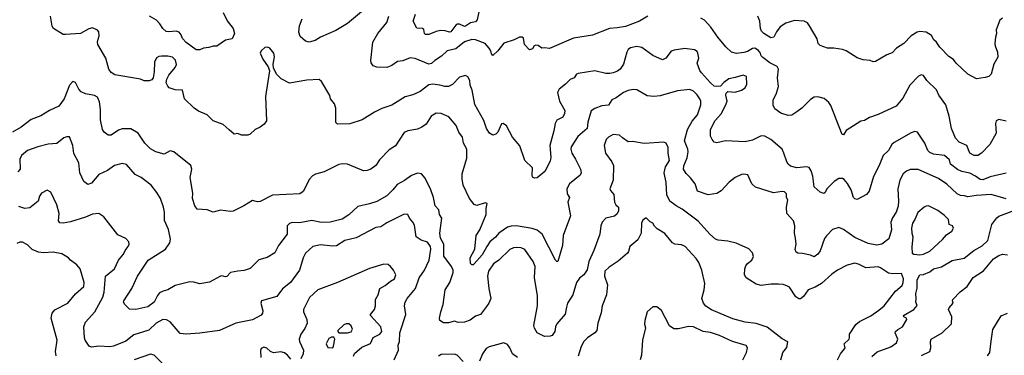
# Model space of a CAD drawing. Extents: x 1863017 to 1989460, y 394564 to 532820.
# Tile 81 of 213: x 1901093 to 1909090, y 474463 to 477187. Entities that reach past the tile are written whole.
import ezdxf

# ---------------------------------------------------------------- set-up
doc = ezdxf.new("R2010")
doc.units = 0

msp = doc.modelspace()

# ---------------------------------------------------------------- linework, layer by layer
at = {"layer": '0CON10XD'}
for points in [[(1902744.4, 477244.4), (1902777.7, 477177.7), (1902827.5, 477115), (1902838, 477075), (1902818.3, 477031.7), (1902765, 477021.2), (1902695, 476972.5), (1902665, 476973.3), (1902629.3, 476960.7), (1902585, 476956.2), (1902555, 476943.3), (1902525, 476944), (1902445, 477002.9), (1902416.5, 477035), (1902405.4, 477065), (1902386.8, 477086.8), (1902365, 477094.7), (1902305, 477088.7), (1902282.6, 477092.6), (1902255.6, 477115), (1902230.8, 477155), (1902205, 477182.9), (1902147.3, 477217.3)], [(1903868.3, 477251.7), (1903755, 477155.6), (1903659.5, 477100.5), (1903536.2, 477045), (1903492.9, 477017.1), (1903445, 477004.3), (1903415, 477013.8), (1903371.2, 477051.2), (1903360.8, 477085), (1903365, 477137.5), (1903386.9, 477195)], [(1904824.1, 477265.9), (1904807.5, 477185), (1904795, 477171.2), (1904755, 477162.2), (1904715, 477134), (1904705, 477131.4), (1904665, 477150.5), (1904649.5, 477150.5), (1904635, 477143.1), (1904595, 477090), (1904585, 477085.6), (1904548, 477098), (1904511.4, 477098.6), (1904475, 477092.1), (1904415, 477067.1), (1904387.7, 477067.7), (1904380.5, 477075), (1904375, 477107.5), (1904365, 477116.5), (1904319.5, 477119.5), (1904290, 477175), (1904307.9, 477232.1)], [(1906812.6, 476677.4), (1906785, 476648.9), (1906755, 476644.4), (1906735, 476648.6), (1906702.9, 476675), (1906630.5, 476755), (1906616, 476776), (1906596.4, 476835), (1906607.9, 476875), (1906602.2, 476915), (1906595, 476930), (1906575, 476942.9), (1906495, 476953.3), (1906408.7, 476941.3), (1906385, 476930.8), (1906340, 476875), (1906315, 476860.8), (1906235, 476896.9), (1906145, 476961.4), (1906105, 476970.6), (1906055, 476958.6), (1906034.2, 476945), (1906023.1, 476925), (1905997.1, 476825), (1905970, 476785), (1905949.3, 476770.7), (1905912.5, 476755), (1905885, 476750.6), (1905855, 476751.9), (1905765, 476772.5), (1905628.8, 476751.2), (1905615.8, 476744.2), (1905596, 476715), (1905565, 476701.1), (1905525, 476664.4), (1905475.4, 476624.6), (1905461.9, 476595), (1905478.1, 476525), (1905520.5, 476450.5), (1905519.2, 476425), (1905504.4, 476395.6), (1905455, 476370.6), (1905442.9, 476345), (1905432.5, 476285), (1905398.2, 476165), (1905407.4, 476072.6), (1905400.7, 476039.3), (1905358.8, 475955), (1905295, 475903.8), (1905275, 475900), (1905259.3, 475909.3), (1905254.2, 475925), (1905259.2, 475985), (1905195.4, 476045.4), (1905155, 476162.5), (1905096.7, 476235), (1905046.7, 476325), (1905020, 476345), (1905007, 476343), (1904975.8, 476274.2), (1904961.2, 476258.8), (1904935, 476250), (1904910, 476265), (1904885, 476303.3), (1904861.7, 476368.3), (1904789.8, 476499.8), (1904768.2, 476615), (1904750.5, 476655), (1904748.6, 476695), (1904734.2, 476724.2), (1904715, 476734), (1904665, 476720.8), (1904608.3, 476661.7), (1904575, 476645.7), (1904545, 476644.4), (1904505, 476656.5), (1904447.3, 476662.7), (1904415, 476657.5), (1904346.2, 476605), (1904285, 476578.6), (1904225, 476561.4), (1904115.6, 476494.4), (1904035, 476467.5), (1903975, 476437.5), (1903875, 476374), (1903775, 476342), (1903675, 476340), (1903661.7, 476351.7), (1903660.3, 476470.3), (1903650, 476505), (1903618.6, 476545), (1903611.8, 476571.8), (1903544.4, 476684.4), (1903525, 476702), (1903425, 476697.8), (1903285, 476672.9), (1903216.4, 476706.4), (1903182.8, 476742.8), (1903153.8, 476795), (1903151.4, 476825), (1903161.9, 476885), (1903157.1, 476915), (1903125, 476956.2), (1903105, 476963.8), (1903085, 476961.2), (1903054.2, 476935.8), (1903046.2, 476915), (1903066.8, 476866.8), (1903112, 476805), (1903122.3, 476772.3), (1903090, 476565), (1903096.7, 476365), (1903079.5, 476340.5), (1903046.7, 476315), (1903005, 476296.7), (1902965, 476257.5), (1902945, 476250), (1902895, 476251.2), (1902865, 476262.5), (1902835, 476257.5), (1902794.2, 476294.2), (1902745, 476336.2), (1902663.3, 476365), (1902616.7, 476415), (1902545, 476445.8), (1902508.7, 476468.7), (1902432.5, 476545), (1902414.1, 476614.1), (1902355, 476618), (1902307.5, 476635), (1902295, 476646.7), (1902283.8, 476675), (1902288, 476705), (1902303.2, 476736.8), (1902355, 476798.8), (1902365.5, 476824.5), (1902358, 476858), (1902335, 476884), (1902295, 476891.4), (1902245, 476891.4), (1902222.2, 476887.8), (1902203.4, 476876.6), (1902187.9, 476842.1), (1902185.6, 476764.4), (1902175.8, 476714.2), (1902165, 476700), (1902145, 476690), (1902105, 476690), (1902075, 476703.8), (1901865, 476738.8), (1901835, 476757.5), (1901816.4, 476785), (1901791.4, 476875), (1901728.1, 476985), (1901724.2, 477005), (1901729.5, 477029.5), (1901737.1, 477055), (1901735, 477087.5), (1901725, 477103.3), (1901685, 477121.2), (1901655, 477114), (1901585.7, 477074.3), (1901465, 477066), (1901445, 477066.7), (1901366.1, 477116.1), (1901356.7, 477135), (1901342, 477215)], [(1906195, 477216.2), (1906126.7, 477175), (1906013.1, 477133.1), (1905945, 477120), (1905883.5, 477116.5), (1905745, 477062.5), (1905592.1, 477037.9), (1905395, 476952.5), (1905355, 476960), (1905335, 476956.7), (1905305, 476977.5), (1905285, 476980), (1905272.5, 476975), (1905259.3, 476950.7), (1905235, 476942.5), (1905193.3, 476985), (1905186.1, 477036.1), (1905175, 477046.7), (1905153.6, 477046.4), (1905110, 477025), (1905025, 476996), (1904975.5, 476934.5), (1904935, 476898), (1904925, 476910), (1904920, 476935), (1904907.4, 476957.4), (1904875, 476994.2), (1904794.7, 477024.7), (1904765, 477026.8), (1904705, 477007.3), (1904635, 476952.1), (1904565, 476934.4), (1904518.3, 476891.7), (1904465, 476855.7), (1904437.2, 476832.8), (1904415, 476827.6), (1904305, 476871.8), (1904265, 476876.4), (1904205, 476854.3), (1904162.4, 476847.6), (1904115, 476814.2), (1904075, 476799.2), (1903995, 476801.2), (1903965, 476812.5), (1903948.3, 476838.3), (1903946.1, 476856.1), (1903962.2, 477005), (1904000.8, 477075), (1904074.6, 477165.4), (1904091.5, 477215)], [(1909105, 476364.4), (1909045, 476376.7), (1909025, 476366.2), (1909019.2, 476345), (1909024.2, 476265.8), (1908974, 476175), (1908906.2, 476105), (1908875, 476086), (1908845, 476085.8), (1908809.2, 476105), (1908785, 476165.7), (1908723, 476193), (1908692.9, 476225), (1908662.5, 476305), (1908641.9, 476405), (1908614.3, 476495), (1908557.8, 476575), (1908538.9, 476618.9), (1908461.4, 476695), (1908433, 476733), (1908415, 476738.8), (1908392.4, 476727.6), (1908323.7, 476656.3), (1908265, 476551.2), (1908211.2, 476485), (1908065, 476416.9), (1907995, 476394.3), (1907955, 476370), (1907925, 476363.8), (1907805, 476288.8), (1907785, 476252.5), (1907774, 476255), (1907680.3, 476490.3), (1907665.5, 476515.5), (1907626.6, 476546.6), (1907575, 476561.4), (1907545, 476557.5), (1907515, 476540.8), (1907445, 476470), (1907405, 476438.1), (1907365, 476411.4), (1907335, 476410), (1907275, 476427.5), (1907226.7, 476465), (1907213.9, 476493.9), (1907212, 476535), (1907240.7, 476590.7), (1907255.6, 476645), (1907247.8, 476715), (1907255.6, 476785), (1907245, 476808), (1907185, 476837.5), (1907129.1, 476879.1), (1907114.5, 476895), (1907110, 476915), (1907095, 476938.1), (1907065, 476956.9), (1907045, 476954.4), (1907005, 476930), (1906975, 476920.9), (1906915, 476913.1), (1906873.8, 476925), (1906828.3, 476968.3), (1906763.9, 477045), (1906706.4, 477126.4), (1906653.9, 477183.9), (1906625, 477200.6)], [(1909075, 477198.8), (1909055, 477183.3), (1909024.4, 477105), (1909027.1, 477075), (1909018.1, 477045), (1909014.3, 476994.3), (1909015.7, 476975), (1909035.7, 476925), (1909037.9, 476882.1), (1909006, 476825), (1908982.5, 476745), (1908965, 476727.5), (1908935, 476717.5), (1908865, 476706.7), (1908793.3, 476745), (1908698.8, 476835), (1908676.7, 476865), (1908639.8, 476889.8), (1908567.1, 476965), (1908540.6, 477005), (1908517.1, 477025), (1908499.8, 477059.8), (1908455, 477086.9), (1908405, 477091.4), (1908383.8, 477085), (1908334.7, 477055.3), (1908274.2, 476995), (1908214.2, 476955), (1908180.6, 476919.4), (1908136.6, 476903.4), (1908045, 476848), (1908026.4, 476846.4), (1908000, 476855), (1907945, 476862), (1907895, 476878.8), (1907805.7, 476935.7), (1907775.7, 476945.7), (1907705, 476957.1), (1907655, 476957.5), (1907595, 476978.8), (1907578.8, 476995), (1907571.2, 477031.2), (1907508.1, 477138.1), (1907490.9, 477160.9), (1907465, 477176.7), (1907385, 477179.5), (1907315, 477160), (1907269.7, 477130.3), (1907240.6, 477089.4), (1907219.2, 477045), (1907195, 477040.8), (1907138, 477075), (1907119.2, 477095), (1907110, 477115), (1907106, 477175), (1907088.8, 477215)], [(1909105, 475942.5), (1908975, 475911.2), (1908915, 475887.3), (1908895, 475888.8), (1908857, 475917), (1908810.7, 475940.7), (1908745, 475955.4), (1908710.8, 475970.8), (1908654.7, 476015), (1908645, 476050.5), (1908605.7, 476085.7), (1908515, 476096.6), (1908485, 476109.7), (1908468.9, 476125), (1908445.3, 476185.3), (1908385, 476273.8), (1908365, 476280), (1908335, 476269.2), (1908195, 476191.4), (1908175.7, 476174.3), (1908150, 476125), (1908105.8, 476085), (1908075, 476003.8), (1908027.8, 475915), (1907992.5, 475795), (1907972.3, 475767.7), (1907895, 475728.8), (1907875, 475733.3), (1907866.2, 475745), (1907845.4, 475805.4), (1907816.4, 475856.4), (1907789.7, 475889.7), (1907775, 475898.8), (1907745, 475897.5), (1907708, 475875), (1907649.2, 475815), (1907636.2, 475785), (1907625, 475776.7), (1907595, 475786.2), (1907545, 475830), (1907536, 475916), (1907521.7, 475961.7), (1907505, 475986.2), (1907485, 475994.2), (1907405, 475984.4), (1907355, 475998.6), (1907334, 476015), (1907323, 476033), (1907300.8, 476105), (1907285, 476136), (1907195, 476214.3), (1907145, 476242.5), (1907115, 476244.4), (1907045, 476209.2), (1906985, 476196.1), (1906825, 476203.9), (1906755, 476188), (1906735, 476193.8), (1906716.2, 476215), (1906703, 476243), (1906704.4, 476295), (1906742, 476368), (1906792.5, 476425), (1906832.5, 476505), (1906839.4, 476525), (1906827.5, 476575), (1906830.3, 476589.7), (1906845, 476604.2), (1906905, 476599.8), (1906954.8, 476615.2), (1906985.2, 476634.8), (1906998.2, 476665), (1906995.6, 476725), (1906968.3, 476738.3), (1906903.2, 476716.8), (1906851.8, 476708.2), (1906812.6, 476677.4)], [(1909105, 475734.5), (1908982.8, 475767.2), (1908865, 475761.2), (1908795, 475748.8), (1908768.3, 475758.3), (1908735, 475760.8), (1908706.2, 475775), (1908622.8, 475852.8), (1908555, 475898.1), (1908389.5, 475970.5), (1908325, 475971.9), (1908295, 475958.6), (1908268.1, 475935), (1908242.3, 475885), (1908224.4, 475815), (1908231.5, 475715), (1908227.2, 475672.8), (1908212.9, 475625), (1908181.9, 475578.1), (1908169.2, 475545), (1908175, 475482.5), (1908151.7, 475408.3), (1908095, 475366), (1908055, 475357.1), (1907985, 475369.5), (1907875, 475420.5), (1907785, 475484.2), (1907745, 475501.2), (1907695, 475483.8), (1907645, 475433.8), (1907629.1, 475410.9), (1907595, 475312), (1907575, 475284), (1907545, 475262), (1907515, 475275.8), (1907450.7, 475290.7), (1907412.5, 475292.5), (1907399.4, 475299.4), (1907392.7, 475322.7), (1907399.5, 475365), (1907393.8, 475415), (1907387.5, 475455), (1907390, 475515), (1907379.2, 475555), (1907323.8, 475615), (1907322, 475665), (1907330.8, 475725), (1907321.2, 475745), (1907321.2, 475775), (1907305, 475791.2), (1907285, 475793.8), (1907215, 475781.2), (1907068.3, 475828.3), (1907038.8, 475855), (1907007.7, 475927.7), (1906975, 475934), (1906955, 475931.2), (1906903.3, 475905), (1906855, 475868.8), (1906791.2, 475798.8), (1906755, 475777.5), (1906685, 475765.7), (1906598.6, 475795), (1906579.2, 475855), (1906542.8, 475902.8), (1906505, 475939.2), (1906485.4, 475975), (1906487.9, 476002.1), (1906513.6, 476065), (1906522.3, 476115), (1906520.7, 476135), (1906493.8, 476205), (1906515.8, 476295), (1906555, 476364.5), (1906597.8, 476415), (1906626, 476495), (1906626, 476525), (1906616.9, 476545), (1906595, 476578.1), (1906565, 476606.9), (1906535, 476620), (1906435, 476609.2), (1906295, 476568.6), (1906245, 476563.1), (1906190.3, 476570.3), (1906106.8, 476616.8), (1906075, 476619.4), (1906035, 476611.9), (1905996.2, 476595), (1905937, 476553), (1905902.3, 476537.7), (1905875.9, 476494.1), (1905821.7, 476488.3), (1905765, 476467.5), (1905735, 476447.5), (1905707.3, 476355), (1905703.1, 476305), (1905625, 476238.6), (1905570.9, 476155), (1905569.6, 476135), (1905578.5, 476105), (1905606.4, 476056.4), (1905648.1, 475975), (1905654.4, 475945), (1905645.4, 475924.6), (1905558.5, 475855), (1905538.1, 475815), (1905539.2, 475775), (1905559.2, 475745), (1905546, 475705), (1905567.1, 475595), (1905507.1, 475435), (1905502.5, 475355), (1905465, 475223.8), (1905455, 475223.8), (1905445, 475236), (1905335.5, 475445), (1905295, 475477.5), (1905255, 475492.5), (1905125, 475514.6), (1905085, 475512.5), (1905055, 475503.4), (1904985, 475455.4), (1904958.2, 475421.8), (1904910.9, 475385), (1904887.3, 475345), (1904850.6, 475279.4), (1904785, 475206.7), (1904775, 475197.5), (1904765, 475197.5), (1904755, 475207.5), (1904750.8, 475255), (1904790, 475325), (1904801.9, 475435), (1904829.4, 475480.6), (1904881.1, 475605), (1904881.4, 475655), (1904890, 475695), (1904875, 475700), (1904805, 475678.8), (1904785, 475686.2), (1904745.5, 475735.5), (1904695, 475843.3), (1904685.8, 475894.2), (1904685.7, 475935), (1904725.5, 476064.5), (1904724.4, 476135), (1904698.1, 476185), (1904689.7, 476235), (1904659.6, 476275), (1904639, 476329), (1904577.5, 476397.5), (1904515.5, 476425.5), (1904475, 476428.6), (1904435.4, 476404.6), (1904395, 476340), (1904358.6, 476315), (1904325, 476299.1), (1904245, 476284.4), (1904215, 476270.8), (1904145.5, 476164.5), (1904095, 476131.2), (1904015, 476049.2), (1903985, 476004.2), (1903945, 475974.4), (1903915, 475962.9), (1903885, 475960), (1903754.6, 476014.6), (1903715, 476017.3), (1903685, 476011.1), (1903565, 475953.3), (1903495, 475932.5), (1903470.9, 475919.1), (1903447.9, 475892.1), (1903395, 475792.5), (1903367.5, 475775), (1903145, 475763.3), (1903045, 475711.2), (1903025, 475708.8), (1902985, 475720), (1902912.9, 475677.1), (1902825.9, 475634.1), (1902805, 475631.2), (1902725, 475642), (1902665, 475626.2), (1902615, 475643.8), (1902535, 475650), (1902516.2, 475675), (1902495.8, 475735), (1902498.3, 475778.3), (1902477.5, 475905), (1902491.2, 475975), (1902483.9, 476003.9), (1902345, 476116), (1902315, 476123.3), (1902265, 476096.2), (1902197.5, 476115), (1902155, 476140), (1902110, 476185), (1902055, 476266), (1901995, 476302.5), (1901925, 476301.9), (1901895, 476289.4), (1901835, 476249.2), (1901810.3, 476250.3), (1901778.8, 476275), (1901765.8, 476295.8), (1901750, 476375), (1901749.4, 476459.4), (1901741.1, 476521.1), (1901725, 476558), (1901701.3, 476571.3), (1901626.6, 476586.6), (1901592.8, 476602.8), (1901572.8, 476622.8), (1901545, 476676.2), (1901525, 476686.7), (1901498, 476655), (1901455, 476543.8), (1901412, 476485), (1901335, 476450), (1901265, 476405.6), (1901185, 476377.1), (1901103.8, 476315), (1901035.7, 476274.3)], [(1907735.8, 474425), (1907760.5, 474475), (1907792.9, 474515), (1907797.5, 474525), (1907789.2, 474555), (1907829.2, 474595), (1907834, 474605), (1907832, 474635), (1907885, 474713.8), (1907913.4, 474736.6), (1908005, 474783.3), (1908071.1, 474828.9), (1908115.3, 474864.7), (1908207.5, 474985), (1908259.8, 475030.2), (1908269.4, 475055), (1908270.6, 475085), (1908255, 475126), (1908185, 475123.8), (1908149.2, 475129.2), (1908085, 475173.3), (1908065, 475180.5), (1907965, 475172.7), (1907905, 475203.5), (1907875, 475211.5), (1907815, 475194.4), (1907736.3, 475153.7), (1907689.4, 475120.6), (1907605.4, 475044.6), (1907555, 475015.6), (1907496.7, 474993.3), (1907460.3, 474939.7), (1907435, 474920.8), (1907422.1, 474922.1), (1907397.9, 474937.9), (1907345.6, 475015.6), (1907325, 475028), (1907295, 475038), (1907255, 475040), (1907195, 475040), (1907115, 475030.6), (1907075, 475040.8), (1907023, 475073), (1906993, 475093), (1906978.8, 475115), (1906982, 475165), (1906990.9, 475189.1), (1907005, 475208.8), (1907038.8, 475235), (1907052, 475265), (1907044.2, 475294.2), (1907015, 475326.2), (1906912.3, 475372.3), (1906845, 475390), (1906765, 475397.5), (1906745, 475406), (1906697.5, 475445), (1906603.1, 475553.1), (1906475, 475648.6), (1906424, 475675), (1906372.5, 475715), (1906348.6, 475765), (1906344.5, 475865), (1906328.5, 475945), (1906337.2, 475992.8), (1906371.5, 476045), (1906360, 476105), (1906359.4, 476149.4), (1906343.9, 476183.9), (1906323.6, 476193.6), (1906165, 476183.3), (1906071.7, 476198.3), (1906035, 476196.2), (1905988.9, 476228.9), (1905965, 476248.8), (1905912.5, 476255), (1905875, 476233.8), (1905856.2, 476215), (1905840, 476165), (1905851.4, 476105), (1905903.1, 476033.1), (1905916.7, 476005), (1905913.5, 475885), (1905887.5, 475815), (1905891.3, 475801.3), (1905917.6, 475767.6), (1905923.6, 475705), (1905934.6, 475684.6), (1905956, 475665), (1905958, 475635), (1905945, 475611.2), (1905925, 475592), (1905855, 475576.9), (1905825, 475543.8), (1905813.1, 475515), (1905804.2, 475445), (1905757.1, 475315), (1905715.5, 475225), (1905703.1, 475156.9), (1905675, 475115.7), (1905640.3, 475089.7), (1905615, 475053.8), (1905584.4, 474955), (1905543.3, 474885), (1905534.4, 474855), (1905522.4, 474797.6), (1905455, 474719.2), (1905443.6, 474695), (1905440, 474655), (1905419.2, 474625), (1905402.4, 474617.6), (1905355, 474616.5), (1905296.6, 474646.6), (1905274.6, 474684.6), (1905270, 474705), (1905298.8, 474865), (1905297.8, 474945), (1905274.3, 475095), (1905279.4, 475185), (1905262.2, 475225), (1905195, 475322.9), (1905166.3, 475336.3), (1905125, 475337.5), (1905103.3, 475335), (1905075, 475321.4), (1904985.5, 475235), (1904940.4, 475205), (1904899.6, 475145), (1904892.8, 475105), (1904902.5, 475005), (1904918.8, 474925), (1904904.2, 474885), (1904885, 474858), (1904835.4, 474794.6), (1904795, 474780), (1904751.3, 474748.7), (1904705, 474730.8), (1904655, 474730), (1904625, 474738.8), (1904575, 474727.5), (1904535, 474727.1), (1904506.7, 474745), (1904503.9, 474763.9), (1904512.5, 474815), (1904532.5, 474875), (1904550, 474995), (1904587.1, 475055), (1904613.3, 475135), (1904613.3, 475155), (1904601.1, 475185), (1904538.7, 475268.7), (1904538.7, 475365), (1904511.2, 475415), (1904506.2, 475453.8), (1904522.9, 475575), (1904503.1, 475605), (1904496, 475645), (1904466.9, 475676.9), (1904454.4, 475745), (1904433.1, 475805), (1904385, 475901.2), (1904355.8, 475935.8), (1904325, 475941.2), (1904276.4, 475923.6), (1904218.8, 475881.2), (1904159.7, 475850.3), (1904124.6, 475805.4), (1904075, 475758.1), (1903995, 475712.5), (1903935, 475691.5), (1903839.7, 475670.3), (1903765, 475602.9), (1903711.1, 475568.9), (1903615.5, 475544.5), (1903545, 475542.2), (1903465, 475556.5), (1903365, 475538.5), (1903305, 475540), (1903285, 475534.2), (1903265.8, 475514.2), (1903265.7, 475445), (1903196.2, 475353.8), (1903164.4, 475295.6), (1903104.2, 475255.8), (1903035, 475237.1), (1902965, 475167.5), (1902915, 475151.2), (1902863.6, 475146.4), (1902805, 475136.2), (1902775, 475103.3), (1902765, 475100), (1902735, 475108.8), (1902725, 475106.2), (1902635, 475056.2), (1902555, 475044), (1902507.7, 475057.7), (1902475, 475060), (1902355, 475030), (1902295, 474994.2), (1902257.5, 474985), (1902229.7, 474970.3), (1902211.7, 474948.3), (1902184.2, 474895), (1902135, 474857.5), (1902035, 474834.4), (1901985, 474838), (1901945.9, 474875.9), (1901936.7, 474895), (1901938.8, 474905), (1902003.1, 475005), (1902049.4, 475105), (1902135.5, 475234.5), (1902278, 475325), (1902311.1, 475375), (1902317.8, 475405), (1902300.5, 475485), (1902267.8, 475557.8), (1902267.9, 475625), (1902260, 475665), (1902235.6, 475735), (1902208, 475785), (1902160, 475845), (1902080, 475905), (1902031.7, 475931.7), (1901961.7, 476011.7), (1901925, 476019.4), (1901863.8, 476005), (1901807.3, 475962.7), (1901735, 475929.4), (1901675, 475860), (1901645, 475848.8), (1901613.8, 475875), (1901582.5, 475945), (1901574.4, 476025), (1901532.4, 476102.4), (1901524.3, 476165), (1901497.3, 476237.3), (1901475, 476237.1), (1901452.6, 476227.4), (1901395, 476182), (1901325, 476177.8), (1901240, 476155), (1901155, 476124.5), (1901106.5, 476085), (1901094.5, 476055), (1901095.8, 475975), (1901077.9, 475952.1)], [(1904134.5, 474425), (1904169.4, 474505), (1904167.1, 474545), (1904177.8, 474575), (1904179.5, 474645), (1904228.6, 474795), (1904218.6, 474865), (1904224.2, 474895), (1904240.8, 474925), (1904308.2, 475005), (1904338.3, 475091.7), (1904381.1, 475155), (1904417.7, 475235), (1904431.5, 475325), (1904428.5, 475345), (1904405, 475380.6), (1904355, 475396.4), (1904313.7, 475423.7), (1904299.1, 475519.1), (1904286.9, 475545), (1904258.9, 475575), (1904245.5, 475605.5), (1904215, 475608.6), (1904075, 475539.5), (1904026, 475505), (1903985, 475500), (1903825, 475417.3), (1903735, 475394.5), (1903665, 475351.8), (1903635, 475348.2), (1903535, 475359.4), (1903474.5, 475345.5), (1903415, 475292), (1903395, 475253.3), (1903366.9, 475155), (1903292.9, 475055), (1903228.3, 475001.7), (1903180.7, 474939.3), (1903055.7, 474904.3), (1903050.8, 474885), (1903066.7, 474825), (1903064.4, 474805.6), (1903055, 474790), (1902985, 474750), (1902847.5, 474725), (1902715.7, 474664.3), (1902555, 474641.9), (1902445, 474635.8), (1902395, 474640), (1902315, 474734.4), (1902285, 474751.1), (1902255, 474754.4), (1902200, 474725), (1902142.1, 474667.9), (1902020.8, 474629.2), (1901955, 474577.8), (1901855, 474538.1), (1901825, 474533.1), (1901735, 474537.1), (1901675, 474528.8), (1901657.3, 474537.3), (1901625.7, 474585), (1901620, 474605), (1901614.3, 474695), (1901626.8, 474733.2), (1901701.9, 474815), (1901767.9, 474935), (1901779.2, 474975), (1901790.6, 475105), (1901863.9, 475166.1), (1901895.5, 475235), (1901936.7, 475285), (1901950, 475315), (1901972.9, 475345), (1901980.8, 475365), (1901978.8, 475385), (1901955, 475410), (1901890.5, 475440.5), (1901777, 475587), (1901735, 475613.8), (1901685, 475610), (1901626.1, 475583.9), (1901505, 475545.4), (1901445.6, 475535.6), (1901419.4, 475539.4), (1901407.5, 475555), (1901412.2, 475615), (1901395.4, 475685.4), (1901345, 475786.2), (1901315, 475802.5), (1901270.8, 475779.2), (1901254.6, 475755.4), (1901243.1, 475715), (1901175, 475661.1), (1901135.5, 475655.5), (1901085, 475671.5)], [(1908015, 474453.3), (1908058.6, 474491.4), (1908168.5, 474531.5), (1908215.8, 474565), (1908225.8, 474595), (1908204.4, 474644.4), (1908207.5, 474655), (1908225, 474672.9), (1908263.3, 474695), (1908297.5, 474755), (1908296.2, 474765), (1908274.6, 474774.6), (1908272.2, 474785), (1908354.5, 474835), (1908381.4, 474868.6), (1908371.5, 474895), (1908375.5, 474925), (1908370.5, 474965), (1908381.4, 475008.6), (1908383.1, 475075), (1908404.7, 475115.3), (1908435, 475120), (1908485, 475140.6), (1908515.6, 475164.4), (1908579.8, 475180.2), (1908668, 475232), (1908765, 475252.5), (1908844, 475315), (1908909.6, 475350.4), (1908955.4, 475395), (1908989.5, 475525), (1909029.8, 475580.2), (1909046.2, 475593.8), (1909155, 475634.3)], [(1908405, 475278.8), (1908435, 475284.7), (1908485, 475307.5), (1908587.6, 475402.4), (1908619.8, 475440.2), (1908665, 475471.2), (1908678, 475495), (1908670, 475515), (1908641.4, 475525), (1908636.1, 475566.1), (1908605, 475599.2), (1908549.3, 475639.3), (1908475, 475676), (1908455, 475674), (1908440, 475665), (1908387.1, 475622.9), (1908364.3, 475565.7), (1908344.2, 475535), (1908336.9, 475495), (1908338.8, 475455), (1908348.2, 475425), (1908338.7, 475341.3), (1908343, 475293), (1908354.3, 475284.3), (1908405, 475278.8)], [(1907274, 474425), (1907290.8, 474485), (1907323, 474527), (1907333.3, 474573.3), (1907285, 474595.7), (1907165, 474691.5), (1907075, 474721.8), (1906985, 474732.9), (1906885, 474757.8), (1906712.6, 474832.6), (1906665, 474861.4), (1906647.1, 474885), (1906634.4, 474924.4), (1906651.9, 474995), (1906656.9, 475045), (1906632.2, 475155), (1906610, 475215), (1906588.3, 475248.3), (1906498.8, 475345), (1906469.7, 475359.7), (1906415, 475364.2), (1906395, 475375.8), (1906332, 475452), (1906270.2, 475490.2), (1906250, 475510), (1906235, 475536.2), (1906215, 475546.2), (1906185, 475576.2), (1906175, 475576), (1906155, 475559.2), (1906142.7, 475535), (1906139.6, 475455), (1906115, 475400.8), (1906048, 475345), (1906038.6, 475305), (1906029.1, 475290.9), (1905953.2, 475226.8), (1905880.6, 475179.4), (1905845.5, 475145), (1905842.3, 475105), (1905866.9, 475035), (1905859.2, 474955), (1905824.5, 474865.5), (1905815, 474807.5), (1905789.2, 474725), (1905782, 474665), (1905765.5, 474644.5), (1905705, 474604), (1905674.2, 474575), (1905652.5, 474535), (1905629.2, 474455)], [(1901389.1, 474459.1), (1901382.9, 474495), (1901396.5, 474585), (1901348.5, 474765), (1901355.5, 474804.5), (1901377.8, 474832.2), (1901482.6, 474887.4), (1901545, 474961.4), (1901615, 475021.2), (1901617.3, 475055), (1901584.6, 475164.6), (1901557.6, 475197.6), (1901506, 475235), (1901488.8, 475255), (1901435, 475285.7), (1901365, 475301.4), (1901285, 475295.7), (1901245, 475300), (1901195, 475320.8), (1901155, 475359.2), (1901115, 475382), (1901095, 475382), (1901070.7, 475369.3)], [(1908417.4, 474462.6), (1908485, 474494), (1908494.3, 474525), (1908491.4, 474575), (1908496.2, 474595), (1908584.5, 474645.5), (1908661.7, 474718.3), (1908664.2, 474775), (1908638, 474835), (1908642, 474848), (1908676, 474885), (1908668.8, 474905), (1908671.2, 474915), (1908731.7, 474978.3), (1908789.8, 475020.2), (1908838, 475095), (1908920.8, 475149.2), (1909003.9, 475245), (1909045, 475273.5), (1909075, 475283.6), (1909115, 475279.4)], [(1903802.9, 474455), (1903812.9, 474477.1), (1903872.2, 474527.8), (1903941.7, 474558.3), (1903963.1, 474606.9), (1904017.8, 474635), (1904034.4, 474655), (1904025.4, 474695), (1903943.1, 474785), (1903942.9, 474795), (1903975, 474836), (1903983.8, 474865), (1903983.5, 474915), (1904003.8, 474955), (1904018.9, 475005), (1904061.6, 475028.4), (1904103.8, 475063.8), (1904137.5, 475085), (1904148, 475115), (1904128.8, 475155), (1904104.2, 475184.2), (1904085, 475198.8), (1904051.7, 475201.7), (1903935, 475168.6), (1903675, 475054.2), (1903515, 474995.7), (1903448.1, 474931.9), (1903398.6, 474835), (1903398.6, 474815), (1903426, 474755), (1903428.8, 474725), (1903409.3, 474680.7), (1903375.4, 474634.6), (1903363.2, 474595), (1903365.4, 474575), (1903399.4, 474505), (1903395.8, 474475), (1903376.8, 474433.2)], [(1906966.7, 474425), (1906996.7, 474485), (1907003.8, 474525), (1906992.3, 474542.3), (1906883.8, 474576.2), (1906776.7, 474625), (1906705, 474647.5), (1906645, 474656), (1906565, 474692.9), (1906524.2, 474695.8), (1906445, 474676.7), (1906405, 474677.5), (1906371.7, 474701.7), (1906305.7, 474825.7), (1906267.7, 474857.7), (1906235, 474856.7), (1906190, 474815), (1906170, 474745), (1906168.8, 474715), (1906176, 474685), (1906151.2, 474585), (1906143.8, 474465), (1906133.8, 474425)], [(1908955, 474458.6), (1908972.5, 474485), (1908985, 474577.5), (1908996.8, 474673.2), (1909065, 474783.3), (1909115, 474806)], [(1903755, 474644.5), (1903785, 474654), (1903795.7, 474674.3), (1903785, 474702), (1903765, 474718), (1903745, 474718.8), (1903725, 474709.2), (1903675.8, 474665), (1903676.2, 474655), (1903685.9, 474645.9), (1903755, 474644.5)], [(1903635, 474523.3), (1903643, 474537), (1903652, 474595), (1903645, 474610), (1903625, 474610.8), (1903605, 474598.8), (1903581.2, 474555), (1903595, 474527.5), (1903635, 474523.3)], [(1903295, 474431.9), (1903269.1, 474465), (1903245, 474482.5), (1903215, 474490.4), (1903155, 474483.6), (1903129.2, 474495), (1903100.4, 474520.4), (1903075, 474530), (1903055, 474518.8), (1903049.1, 474500.9), (1903051.4, 474445)], [(1905135, 474444.2), (1905095, 474476.2), (1905074.3, 474525), (1905055, 474552), (1905025, 474564.2), (1904905, 474531.9), (1904880.7, 474519.3), (1904852.2, 474475), (1904828.6, 474415)], [(1902264, 474385), (1902184.5, 474464.5), (1902155, 474473.1), (1902022.5, 474425)], [(1904695, 474411.4), (1904645, 474464.4), (1904625, 474471.1), (1904515, 474470.6), (1904495, 474456)]]:
    msp.add_lwpolyline(points, dxfattribs=at)

doc.saveas('drawing.dxf')
